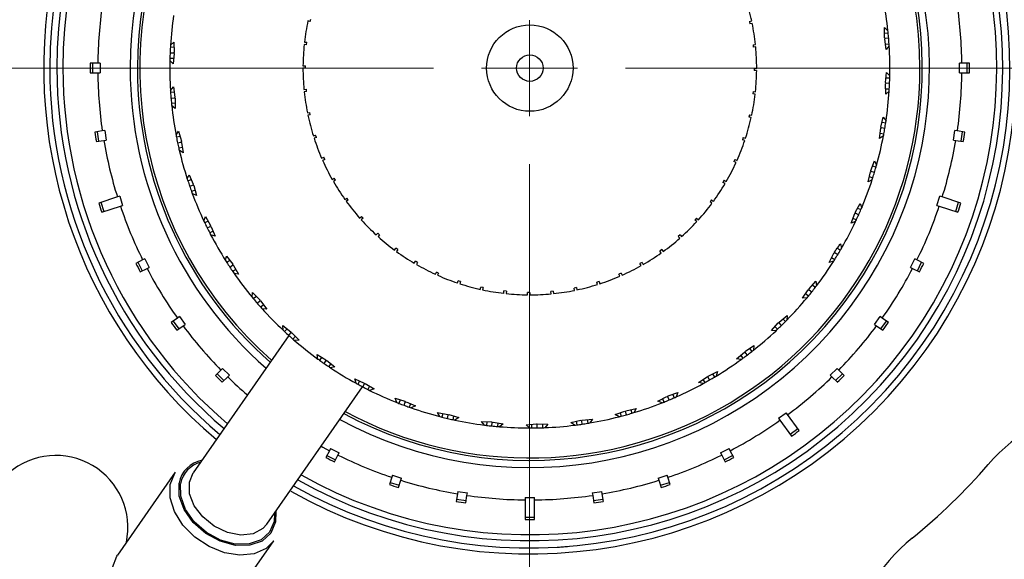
# Model space of a CAD drawing. Header units: inches. Extents: x 0.8 to 32, y -0.1 to 21.9.
# Tile 10 of 60: x 11.6 to 13.6, y 1.7 to 2.8. Entities that reach past the tile are written whole.
import ezdxf

# ---------------------------------------------------------------- set-up
doc = ezdxf.new("R2010")
doc.units = ezdxf.units.IN
doc.header["$MEASUREMENT"] = 0

# ---------------------------------------------------------------- blocks, each defined once
blk = doc.blocks.new('SW_CENTERMARKSYMBOL_1')
at = {"color": 0, "linetype": 'Continuous', "lineweight": 18}
for p, q in [((0, 0), (0, 0.1)), ((-0.2, 0), (-2.1248, 0)), ((0, 0), (-0.1, 0)), ((0, 0), (0, -0.1)), ((0, 0), (0.1, 0)), ((0.2, 0), (2.1248, 0)), ((0, -0.2), (0, -2.1248))]:
    blk.add_line(p, q, dxfattribs=at)

msp = doc.modelspace()

# ---------------------------------------------------------------- linework, layer by layer
at = {"color": 7, "linetype": 'Continuous', "lineweight": 25}
for p, q in [((12.1767, 2.7803), (12.1718, 2.7813)), ((12.1767, 2.7803), (12.1777, 2.7852)), ((13.0913, 2.7803), (13.0961, 2.7813)), ((13.0913, 2.7803), (13.0923, 2.7754)), ((13.0972, 2.7764), (13.0923, 2.7754)), ((13.3724, 2.7674), (13.3799, 2.7611)), ((13.3729, 2.7459), (13.3724, 2.7674)), ((13.3726, 2.7562), (13.3803, 2.7568)), ((11.8855, 2.7308), (11.8927, 2.7374)), ((11.8927, 2.7374), (11.8932, 2.7159)), ((12.169, 2.7319), (12.1641, 2.7325)), ((12.1646, 2.7374), (12.1696, 2.7369)), ((12.169, 2.7319), (12.1696, 2.7369)), ((13.0989, 2.7319), (13.1039, 2.7325)), ((13.0989, 2.7319), (13.0994, 2.727)), ((13.3742, 2.7447), (13.3729, 2.7459)), ((13.3731, 2.7433), (13.3742, 2.7447)), ((13.3762, 2.7221), (13.3731, 2.7433)), ((13.3814, 2.7453), (13.3742, 2.7447)), ((13.3746, 2.7331), (13.3823, 2.7338)), ((13.3825, 2.7295), (13.3762, 2.7221)), ((11.8847, 2.715), (11.8918, 2.7147)), ((11.8929, 2.7262), (11.8852, 2.7265)), ((11.893, 2.7133), (11.8908, 2.692)), ((11.8932, 2.7159), (11.8918, 2.7147)), ((11.8918, 2.7147), (11.893, 2.7133)), ((13.1044, 2.7275), (13.0994, 2.727)), ((11.734, 2.6931), (11.7182, 2.6931)), ((11.7231, 2.6931), (11.7231, 2.6731)), ((11.739, 2.6931), (11.734, 2.6931)), ((11.739, 2.6931), (11.739, 2.6731)), ((11.8908, 2.692), (11.8841, 2.6991)), ((11.892, 2.7031), (11.8843, 2.7034)), ((12.1615, 2.6881), (12.1665, 2.6881)), ((13.5339, 2.6931), (13.5289, 2.6931)), ((13.5289, 2.6731), (13.5289, 2.6931)), ((13.5498, 2.6931), (13.5339, 2.6931)), ((13.5449, 2.6731), (13.5449, 2.6931)), ((11.7182, 2.6731), (11.734, 2.6731)), ((11.734, 2.6731), (11.739, 2.6731)), ((12.1665, 2.6831), (12.1615, 2.6831)), ((13.1015, 2.6831), (13.1065, 2.6831)), ((13.1064, 2.6781), (13.1015, 2.6781)), ((13.3749, 2.6528), (13.3772, 2.6742)), ((13.3772, 2.6742), (13.3838, 2.667)), ((13.5289, 2.6731), (13.5339, 2.6731)), ((13.5339, 2.6731), (13.5498, 2.6731)), ((13.3748, 2.6502), (13.3761, 2.6514)), ((13.3752, 2.6287), (13.3748, 2.6502)), ((13.3761, 2.6514), (13.3749, 2.6528)), ((13.376, 2.663), (13.3837, 2.6627)), ((13.3833, 2.6511), (13.3761, 2.6514)), ((11.8854, 2.6367), (11.8918, 2.6441)), ((11.8934, 2.633), (11.8857, 2.6324)), ((11.8918, 2.6441), (11.8949, 2.6228)), ((12.1636, 2.6386), (12.1685, 2.6392)), ((12.169, 2.6342), (12.1641, 2.6337)), ((12.169, 2.6342), (12.1685, 2.6392)), ((13.0989, 2.6342), (13.0984, 2.6292)), ((13.1033, 2.6287), (13.0984, 2.6292)), ((13.0989, 2.6342), (13.1039, 2.6337)), ((13.375, 2.6399), (13.3827, 2.6396)), ((13.3825, 2.6353), (13.3752, 2.6287)), ((11.8866, 2.6208), (11.8937, 2.6214)), ((11.8953, 2.6099), (11.8876, 2.6093)), ((11.8955, 2.5987), (11.888, 2.605)), ((11.8949, 2.6228), (11.8937, 2.6214)), ((11.8937, 2.6214), (11.8951, 2.6202)), ((11.8951, 2.6202), (11.8955, 2.5987)), ((12.1708, 2.5897), (12.1757, 2.5908)), ((12.1767, 2.5859), (12.1718, 2.5848)), ((12.1767, 2.5859), (12.1757, 2.5908)), ((13.0913, 2.5859), (13.0902, 2.581)), ((13.0913, 2.5859), (13.0961, 2.5848)), ((13.0951, 2.5799), (13.0902, 2.581)), ((13.3653, 2.5602), (13.3702, 2.5811)), ((13.3676, 2.5702), (13.3752, 2.5689)), ((13.3702, 2.5811), (13.3759, 2.5732)), ((11.7435, 2.5522), (11.7279, 2.5497)), ((11.7327, 2.5504), (11.7358, 2.5307)), ((11.7485, 2.5529), (11.7435, 2.5522)), ((11.7485, 2.5529), (11.7516, 2.5332)), ((11.8971, 2.5432), (11.9025, 2.5514)), ((11.9025, 2.5514), (11.9083, 2.5307)), ((12.1831, 2.5418), (12.1878, 2.5434)), ((12.1894, 2.5386), (12.1878, 2.5434)), ((13.3626, 2.5362), (13.3648, 2.5576)), ((13.3637, 2.5474), (13.3714, 2.5461)), ((13.3648, 2.5576), (13.3663, 2.5587)), ((13.3663, 2.5587), (13.3653, 2.5602)), ((13.3734, 2.5575), (13.3663, 2.5587)), ((13.5163, 2.5332), (13.5195, 2.5529)), ((13.5244, 2.5522), (13.5195, 2.5529)), ((13.54, 2.5497), (13.5244, 2.5522)), ((13.5321, 2.5307), (13.5352, 2.5504)), ((11.731, 2.5299), (11.7467, 2.5324)), ((11.7467, 2.5324), (11.7516, 2.5332)), ((11.9055, 2.5406), (11.8979, 2.539)), ((11.9003, 2.5276), (11.9073, 2.5291)), ((11.9083, 2.5307), (11.9073, 2.5291)), ((11.9073, 2.5291), (11.9088, 2.5281)), ((11.9088, 2.5281), (11.9119, 2.5068)), ((12.1894, 2.5386), (12.1846, 2.5371)), ((13.0786, 2.5386), (13.077, 2.5338)), ((13.0818, 2.5323), (13.077, 2.5338)), ((13.0786, 2.5386), (13.0833, 2.5371)), ((13.3706, 2.5418), (13.3626, 2.5362)), ((13.5163, 2.5332), (13.5213, 2.5324)), ((13.5213, 2.5324), (13.5369, 2.5299)), ((11.9103, 2.5179), (11.9027, 2.5163)), ((11.9119, 2.5068), (11.9037, 2.5121)), ((12.2003, 2.4955), (12.2049, 2.4975)), ((12.2069, 2.4929), (12.2023, 2.4909)), ((12.2069, 2.4929), (12.2049, 2.4975)), ((13.0611, 2.4929), (13.059, 2.4883)), ((13.0636, 2.4863), (13.059, 2.4883)), ((13.0611, 2.4929), (13.0656, 2.4909)), ((13.3441, 2.4695), (13.3516, 2.4896)), ((13.3516, 2.4896), (13.3563, 2.4811)), ((13.3384, 2.4461), (13.3433, 2.467)), ((13.3433, 2.467), (13.345, 2.4679)), ((13.345, 2.4679), (13.3441, 2.4695)), ((13.3518, 2.4658), (13.345, 2.4679)), ((13.3477, 2.4791), (13.3551, 2.4769)), ((11.9205, 2.452), (11.9248, 2.4607)), ((11.9291, 2.4504), (11.9218, 2.4479)), ((11.9248, 2.4607), (11.9331, 2.4409)), ((11.9331, 2.4409), (11.9323, 2.4392)), ((12.2223, 2.4512), (12.2266, 2.4536)), ((12.2291, 2.4493), (12.2248, 2.4468)), ((12.2291, 2.4493), (12.2266, 2.4536)), ((13.0388, 2.4493), (13.0363, 2.445)), ((13.0406, 2.4425), (13.0363, 2.445)), ((13.0388, 2.4493), (13.0432, 2.4468)), ((13.3471, 2.4506), (13.3384, 2.4461)), ((13.341, 2.457), (13.3484, 2.4547)), ((11.9255, 2.4369), (11.9323, 2.4392)), ((11.9367, 2.4285), (11.9294, 2.426)), ((11.9397, 2.4177), (11.9309, 2.4219)), ((11.9323, 2.4392), (11.9339, 2.4384)), ((11.9339, 2.4384), (11.9397, 2.4177)), ((11.775, 2.4145), (11.7362, 2.4019)), ((11.7408, 2.4034), (11.747, 2.3843)), ((11.7798, 2.416), (11.775, 2.4145)), ((11.7798, 2.416), (11.7859, 2.397)), ((12.2488, 2.4094), (12.2528, 2.4123)), ((12.2558, 2.4083), (12.2517, 2.4053)), ((12.2558, 2.4083), (12.2528, 2.4123)), ((13.0122, 2.4083), (13.0093, 2.4042)), ((13.0133, 2.4013), (13.0093, 2.4042)), ((13.0122, 2.4083), (13.0162, 2.4053)), ((13.3117, 2.3822), (13.3217, 2.4012)), ((13.3217, 2.4012), (13.3252, 2.3921)), ((13.482, 2.397), (13.4882, 2.416)), ((13.493, 2.4145), (13.4882, 2.416)), ((13.5318, 2.4019), (13.493, 2.4145)), ((13.521, 2.3843), (13.5271, 2.4034)), ((11.7423, 2.3828), (11.7812, 2.3955)), ((11.7812, 2.3955), (11.7859, 2.397)), ((13.3032, 2.3597), (13.3107, 2.3798)), ((13.3107, 2.3798), (13.3124, 2.3805)), ((13.3124, 2.3805), (13.3117, 2.3822)), ((13.3189, 2.3775), (13.3124, 2.3805)), ((13.3165, 2.3913), (13.3236, 2.3881)), ((13.482, 2.397), (13.4868, 2.3955)), ((13.4868, 2.3955), (13.5256, 2.3828)), ((11.9551, 2.3644), (11.9582, 2.3736)), ((11.9638, 2.3639), (11.9569, 2.3604)), ((11.9582, 2.3736), (11.969, 2.355)), ((12.2795, 2.3706), (12.2832, 2.374)), ((12.2866, 2.3702), (12.2828, 2.3669)), ((12.2866, 2.3702), (12.2832, 2.374)), ((12.9814, 2.3702), (12.978, 2.3665)), ((12.9817, 2.3632), (12.978, 2.3665)), ((12.9814, 2.3702), (12.9851, 2.3669)), ((13.3123, 2.3631), (13.3032, 2.3597)), ((13.3071, 2.3702), (13.3141, 2.367)), ((11.962, 2.35), (11.9684, 2.3532)), ((11.9741, 2.3431), (11.9672, 2.3397)), ((11.969, 2.355), (11.9684, 2.3532)), ((11.9684, 2.3532), (11.9701, 2.3526)), ((11.9701, 2.3526), (11.9784, 2.3328)), ((12.3141, 2.3353), (12.3174, 2.339)), ((12.3212, 2.3356), (12.3174, 2.339)), ((11.9784, 2.3328), (11.9692, 2.3359)), ((12.3212, 2.3356), (12.3178, 2.3319)), ((12.9468, 2.3356), (12.9431, 2.3323)), ((12.9464, 2.3286), (12.9431, 2.3323)), ((12.9468, 2.3356), (12.9501, 2.3319)), ((12.3522, 2.3038), (12.3551, 2.3078)), ((12.3592, 2.3048), (12.3551, 2.3078)), ((12.3592, 2.3048), (12.3562, 2.3008)), ((12.9088, 2.3048), (12.9047, 2.3019)), ((12.9076, 2.2979), (12.9047, 2.3019)), ((12.9088, 2.3048), (12.9117, 2.3008)), ((13.2574, 2.2783), (13.2673, 2.2974)), ((13.2673, 2.2974), (13.2691, 2.2978)), ((13.2691, 2.2978), (13.2687, 2.2996)), ((13.2752, 2.2941), (13.2691, 2.2978)), ((13.2746, 2.308), (13.2812, 2.304)), ((13.281, 2.3172), (13.2833, 2.3078)), ((11.8276, 2.2834), (11.8135, 2.2762)), ((11.8178, 2.2784), (11.8269, 2.2606)), ((11.832, 2.2857), (11.8276, 2.2834)), ((11.832, 2.2857), (11.8411, 2.2679)), ((12.0004, 2.2818), (12.0023, 2.2913)), ((12.0023, 2.2913), (12.0153, 2.2742)), ((12.0091, 2.2824), (12.0027, 2.2781)), ((12.3934, 2.2764), (12.3959, 2.2807)), ((12.4002, 2.2782), (12.3959, 2.2807)), ((12.4002, 2.2782), (12.3977, 2.2739)), ((12.8677, 2.2782), (12.8634, 2.2757)), ((12.8677, 2.2782), (12.8702, 2.2739)), ((13.2668, 2.2806), (13.2574, 2.2783)), ((13.2626, 2.2883), (13.2692, 2.2843)), ((13.4268, 2.2679), (13.4359, 2.2857)), ((13.4404, 2.2834), (13.4359, 2.2857)), ((13.4545, 2.2762), (13.4404, 2.2834)), ((13.4411, 2.2606), (13.4501, 2.2784)), ((11.8225, 2.2584), (11.8367, 2.2656)), ((11.8367, 2.2656), (11.8411, 2.2679)), ((12.009, 2.2684), (12.015, 2.2724)), ((12.0153, 2.2742), (12.015, 2.2724)), ((12.015, 2.2724), (12.0168, 2.272)), ((12.0219, 2.2631), (12.0155, 2.2589)), ((12.0168, 2.272), (12.0275, 2.2534)), ((12.4372, 2.2535), (12.4393, 2.258)), ((12.4438, 2.256), (12.4393, 2.258)), ((12.4438, 2.256), (12.4418, 2.2514)), ((12.8241, 2.256), (12.8196, 2.2539)), ((12.8241, 2.256), (12.8262, 2.2514)), ((12.8659, 2.2714), (12.8634, 2.2757)), ((13.4268, 2.2679), (13.4313, 2.2656)), ((13.4313, 2.2656), (13.4454, 2.2584)), ((12.0275, 2.2534), (12.0179, 2.2553)), ((12.4832, 2.2353), (12.4848, 2.24)), ((12.4895, 2.2384), (12.4848, 2.24)), ((12.4895, 2.2384), (12.488, 2.2337)), ((12.7784, 2.2384), (12.7737, 2.2369)), ((12.7752, 2.2322), (12.7737, 2.2369)), ((12.7784, 2.2384), (12.78, 2.2337)), ((12.8216, 2.2494), (12.8196, 2.2539)), ((13.2156, 2.2231), (13.23, 2.239)), ((13.23, 2.239), (13.2312, 2.2293)), ((12.0556, 2.2055), (12.0564, 2.2153)), ((12.0564, 2.2153), (12.0714, 2.1999)), ((12.5309, 2.222), (12.5319, 2.2268)), ((12.5368, 2.2258), (12.5319, 2.2268)), ((12.5368, 2.2258), (12.5357, 2.2209)), ((12.5796, 2.2137), (12.5801, 2.2186)), ((12.5851, 2.2181), (12.5801, 2.2186)), ((12.5851, 2.2181), (12.5846, 2.2131)), ((12.629, 2.2106), (12.629, 2.2156)), ((12.634, 2.2156), (12.634, 2.2106)), ((12.6828, 2.2181), (12.6779, 2.2176)), ((12.6784, 2.2127), (12.6779, 2.2176)), ((12.6828, 2.2181), (12.6834, 2.2131)), ((12.7312, 2.2258), (12.7263, 2.2247)), ((12.7273, 2.2199), (12.7263, 2.2247)), ((12.7312, 2.2258), (12.7322, 2.2209)), ((13.2017, 2.2034), (13.214, 2.221)), ((13.214, 2.221), (13.2158, 2.2213)), ((13.2158, 2.2213), (13.2156, 2.2231)), ((13.2158, 2.2213), (13.2214, 2.2168)), ((13.2285, 2.2259), (13.2225, 2.2307)), ((12.0643, 2.2072), (12.0584, 2.2022)), ((12.0659, 2.1934), (12.0713, 2.1981)), ((12.0714, 2.1999), (12.0713, 2.1981)), ((12.0713, 2.1981), (12.0731, 2.1979)), ((12.0731, 2.1979), (12.0861, 2.1808)), ((13.2114, 2.2045), (13.2017, 2.2034)), ((13.2142, 2.2078), (13.2081, 2.2126)), ((12.0794, 2.1897), (12.0735, 2.1847)), ((12.0861, 2.1808), (12.0764, 2.1815)), ((11.9, 2.1622), (11.8872, 2.1529)), ((11.8912, 2.1557), (11.9029, 2.1396)), ((11.9041, 2.1651), (11.9, 2.1622)), ((11.9041, 2.1651), (11.9158, 2.1489)), ((13.1533, 2.152), (13.1534, 2.1538)), ((13.1534, 2.1538), (13.1697, 2.1678)), ((13.1612, 2.1605), (13.1666, 2.155)), ((13.1697, 2.1678), (13.1696, 2.1581)), ((13.3521, 2.1489), (13.3639, 2.1651)), ((13.3679, 2.1622), (13.3639, 2.1651)), ((13.365, 2.1396), (13.3768, 2.1557)), ((13.3807, 2.1529), (13.3679, 2.1622)), ((11.899, 2.1367), (11.9118, 2.146)), ((11.9118, 2.146), (11.9158, 2.1489)), ((12.1196, 2.1466), (12.1364, 2.1332)), ((12.1201, 2.1368), (12.1196, 2.1466)), ((12.1284, 2.1396), (12.1232, 2.1339)), ((12.1364, 2.1332), (12.1365, 2.1314)), ((13.1371, 2.136), (13.1515, 2.152)), ((13.1469, 2.1359), (13.1371, 2.136)), ((13.1446, 2.1443), (13.15, 2.1388)), ((13.1515, 2.152), (13.1533, 2.152)), ((13.1584, 2.1468), (13.1533, 2.152)), ((13.3521, 2.1489), (13.3562, 2.146)), ((13.3562, 2.146), (13.369, 2.1367)), ((12.1321, 2.1257), (11.9328, 1.8393)), ((12.1317, 2.126), (12.1365, 2.1314)), ((12.1365, 2.1314), (12.1384, 2.1315)), ((12.1384, 2.1315), (12.1534, 2.1161)), ((12.1456, 2.1241), (12.1404, 2.1184)), ((12.1534, 2.1161), (12.1437, 2.1155)), ((13.0827, 2.0911), (13.0829, 2.0929)), ((13.0829, 2.0929), (13.1009, 2.1048)), ((13.0915, 2.0986), (13.0962, 2.0924)), ((13.1009, 2.1048), (13.0996, 2.0951)), ((12.1909, 2.0863), (12.2093, 2.0752)), ((12.1926, 2.0767), (12.1909, 2.0863)), ((12.2005, 2.0805), (12.1961, 2.0742)), ((12.2055, 2.0675), (12.2096, 2.0734)), ((12.2093, 2.0752), (12.2096, 2.0734)), ((12.2096, 2.0734), (12.2114, 2.0737)), ((12.2114, 2.0737), (12.2282, 2.0603)), ((13.0646, 2.0773), (13.0809, 2.0913)), ((13.0743, 2.0759), (13.0646, 2.0773)), ((13.0731, 2.0846), (13.0777, 2.0784)), ((13.0809, 2.0913), (13.0827, 2.0911)), ((13.087, 2.0854), (13.0827, 2.0911)), ((11.9905, 2.0538), (11.9793, 2.0426)), ((11.9941, 2.0573), (11.9905, 2.0538)), ((11.9941, 2.0573), (12.0082, 2.0432)), ((12.2195, 2.0673), (12.2151, 2.061)), ((12.2282, 2.0603), (12.2187, 2.0586)), ((13.0054, 2.0413), (13.0247, 2.0508)), ((13.0247, 2.0508), (13.0222, 2.0414)), ((13.2597, 2.0432), (13.2739, 2.0573)), ((13.2774, 2.0538), (13.2739, 2.0573)), ((13.2886, 2.0426), (13.2774, 2.0538)), ((11.9828, 2.046), (11.9969, 2.0319)), ((11.9935, 2.0284), (12.0047, 2.0396)), ((12.0047, 2.0396), (12.0082, 2.0432)), ((12.2692, 2.0355), (12.2888, 2.0267)), ((12.2721, 2.0262), (12.2692, 2.0355)), ((12.2794, 2.0309), (12.2758, 2.0241)), ((12.9853, 2.0281), (13.0032, 2.04)), ((12.9946, 2.0343), (12.9985, 2.0276)), ((13.0032, 2.04), (13.005, 2.0395)), ((13.005, 2.0395), (13.0054, 2.0413)), ((13.0085, 2.0333), (13.005, 2.0395)), ((13.0147, 2.0458), (13.0185, 2.0391)), ((13.2597, 2.0432), (13.2633, 2.0396)), ((13.2633, 2.0396), (13.2745, 2.0284)), ((13.271, 2.0319), (13.2852, 2.046)), ((12.0862, 1.7325), (12.2856, 2.0189)), ((12.286, 2.0186), (12.2894, 2.025)), ((12.2888, 2.0267), (12.2894, 2.025)), ((12.2894, 2.025), (12.2911, 2.0255)), ((12.2911, 2.0255), (12.3095, 2.0144)), ((12.2999, 2.0202), (12.2963, 2.0134)), ((12.3095, 2.0144), (12.3002, 2.0114)), ((12.9947, 2.0255), (12.9853, 2.0281)), ((12.3532, 1.9949), (12.3738, 1.9887)), ((12.3572, 1.986), (12.3532, 1.9949)), ((12.364, 1.9916), (12.3613, 1.9844)), ((12.9004, 1.9892), (12.9197, 1.9988)), ((12.9104, 1.9942), (12.9134, 1.9871)), ((12.9197, 1.9988), (12.9214, 1.9981)), ((12.9214, 1.9981), (12.9221, 1.9998)), ((12.9241, 1.9915), (12.9214, 1.9981)), ((12.9221, 1.9998), (12.9424, 2.0068)), ((12.9318, 2.0031), (12.9348, 1.996)), ((12.9424, 2.0068), (12.9387, 1.9978)), ((12.3721, 1.9803), (12.3746, 1.987)), ((12.3738, 1.9887), (12.3746, 1.987)), ((12.3746, 1.987), (12.3762, 1.9877)), ((12.3762, 1.9877), (12.3959, 1.979)), ((12.3856, 1.9836), (12.3829, 1.9763)), ((12.3959, 1.979), (12.387, 1.9749)), ((12.8332, 1.9675), (12.8342, 1.969)), ((12.8342, 1.969), (12.8552, 1.9735)), ((12.8442, 1.9712), (12.8463, 1.9637)), ((12.8552, 1.9735), (12.8504, 1.965)), ((12.9094, 1.9855), (12.9004, 1.9892)), ((12.4417, 1.9651), (12.4629, 1.9615)), ((12.4468, 1.9568), (12.4417, 1.9651)), ((12.4527, 1.9632), (12.451, 1.9557)), ((12.4622, 1.953), (12.4639, 1.96)), ((12.4629, 1.9615), (12.4639, 1.96)), ((12.4639, 1.96), (12.4654, 1.9609)), ((12.4654, 1.9609), (12.486, 1.9547)), ((12.4753, 1.9579), (12.4735, 1.9504)), ((12.486, 1.9547), (12.4777, 1.9495)), ((12.7195, 1.9448), (12.7405, 1.9492)), ((12.7405, 1.9492), (12.742, 1.9481)), ((12.742, 1.9481), (12.7431, 1.9496)), ((12.7431, 1.9496), (12.7645, 1.9514)), ((12.7533, 1.9504), (12.7545, 1.9428)), ((12.7645, 1.9514), (12.7587, 1.9435)), ((12.8114, 1.9613), (12.8316, 1.9683)), ((12.8198, 1.9565), (12.8114, 1.9613)), ((12.8219, 1.965), (12.824, 1.9575)), ((12.8316, 1.9683), (12.8332, 1.9675)), ((12.8352, 1.9606), (12.8332, 1.9675)), ((13.1519, 1.9532), (13.1681, 1.9649)), ((13.1519, 1.9532), (13.1549, 1.9491)), ((13.1549, 1.9491), (13.1789, 1.9161)), ((13.171, 1.9609), (13.1681, 1.9649)), ((13.195, 1.9278), (13.171, 1.9609)), ((12.5332, 1.9467), (12.5547, 1.9458)), ((12.5393, 1.9391), (12.5332, 1.9467)), ((12.5444, 1.9462), (12.5436, 1.9385)), ((12.5547, 1.9458), (12.5558, 1.9444)), ((12.5551, 1.9372), (12.5558, 1.9444)), ((12.5558, 1.9444), (12.5573, 1.9455)), ((12.5573, 1.9455), (12.5784, 1.9419)), ((12.5674, 1.9438), (12.5666, 1.9361)), ((12.5784, 1.9419), (12.5709, 1.9357)), ((12.6263, 1.9399), (12.6477, 1.9416)), ((12.6333, 1.9331), (12.6263, 1.9399)), ((12.6374, 1.9408), (12.6376, 1.9331)), ((12.6477, 1.9416), (12.649, 1.9404)), ((12.649, 1.9404), (12.6503, 1.9417)), ((12.6492, 1.9332), (12.649, 1.9404)), ((12.6503, 1.9417), (12.6718, 1.9408)), ((12.6606, 1.9413), (12.6607, 1.9335)), ((12.6718, 1.9408), (12.6651, 1.9337)), ((12.7273, 1.9389), (12.7195, 1.9448)), ((12.7304, 1.9471), (12.7316, 1.9394)), ((12.743, 1.941), (12.742, 1.9481)), ((13.176, 1.92), (13.1922, 1.9318)), ((12.2188, 1.8902), (12.2165, 1.8857)), ((12.2188, 1.8902), (12.2366, 1.8811)), ((13.0314, 1.8811), (13.0492, 1.8902)), ((13.0515, 1.8857), (13.0492, 1.8902)), ((12.2165, 1.8857), (12.2093, 1.8716)), ((12.2115, 1.876), (12.2293, 1.8669)), ((12.2271, 1.8626), (12.2343, 1.8767)), ((12.2343, 1.8767), (12.2366, 1.8811)), ((13.0314, 1.8811), (13.0336, 1.8767)), ((13.0336, 1.8767), (13.0408, 1.8626)), ((13.0386, 1.8669), (13.0564, 1.876)), ((13.0586, 1.8716), (13.0515, 1.8857)), ((11.8956, 1.841), (11.775, 1.6678)), ((11.9249, 1.82), (11.9328, 1.8393)), ((12.3464, 1.8303), (12.3415, 1.8152)), ((12.3479, 1.835), (12.3464, 1.8303)), ((12.3479, 1.835), (12.3669, 1.8288)), ((12.3654, 1.8241), (12.3669, 1.8288)), ((12.901, 1.8288), (12.92, 1.835)), ((12.901, 1.8288), (12.9026, 1.8241)), ((12.9216, 1.8303), (12.92, 1.835)), ((12.9265, 1.8152), (12.9216, 1.8303)), ((12.343, 1.8198), (12.362, 1.8136)), ((12.3605, 1.809), (12.3654, 1.8241)), ((12.9026, 1.8241), (12.9075, 1.809)), ((12.9059, 1.8136), (12.925, 1.8198)), ((12.4833, 1.7958), (12.4808, 1.7801)), ((12.4816, 1.7849), (12.5014, 1.7818)), ((12.4841, 1.8007), (12.4833, 1.7958)), ((12.4841, 1.8007), (12.5039, 1.7976)), ((12.5006, 1.777), (12.5031, 1.7926)), ((12.5031, 1.7926), (12.5039, 1.7976)), ((12.624, 1.7881), (12.644, 1.7881)), ((12.624, 1.7881), (12.624, 1.7831)), ((12.644, 1.7831), (12.644, 1.7881)), ((12.7641, 1.7976), (12.7838, 1.8007)), ((12.7641, 1.7976), (12.7649, 1.7926)), ((12.7649, 1.7926), (12.7674, 1.777)), ((12.7666, 1.7818), (12.7863, 1.7849)), ((12.7846, 1.7958), (12.7838, 1.8007)), ((12.7871, 1.7801), (12.7846, 1.7958)), ((12.624, 1.7831), (12.624, 1.7423)), ((12.644, 1.7423), (12.644, 1.7831)), ((12.624, 1.7472), (12.644, 1.7472)), ((11.9802, 1.525), (12.1008, 1.6982))]:
    msp.add_line(p, q, dxfattribs=at)
at = {"color": 7, "linetype": 'Continuous', "lineweight": 25, "flags": 128}
for points in [[(12.1994, 1.895), (12.2031, 1.8929), (12.2165, 1.8857)], [(11.885, 1.8153), (11.8943, 1.839), (11.8956, 1.841)], [(12.1008, 1.6982), (12.0845, 1.682), (12.0598, 1.671), (12.0302, 1.6679), (11.998, 1.6731), (11.9658, 1.6861), (11.9362, 1.7058), (11.9116, 1.7307), (11.8941, 1.7588), (11.885, 1.7878), (11.885, 1.8153)], [(12.1048, 1.7591), (12.1043, 1.7372), (12.0949, 1.7142), (12.0765, 1.6975), (12.0511, 1.6886), (12.021, 1.6884), (11.9892, 1.6969), (11.9589, 1.7134), (11.9329, 1.7362), (11.9139, 1.763), (11.9038, 1.7913), (11.9034, 1.8183), (11.9034, 1.8183)], [(12.102, 1.7551), (12.1012, 1.7385), (12.092, 1.7162), (12.0742, 1.7), (12.0496, 1.6914), (12.0204, 1.6912), (11.9897, 1.6995), (11.9603, 1.7155), (11.9352, 1.7375), (11.9168, 1.7635), (11.9069, 1.7909), (11.9065, 1.817), (11.9065, 1.817)], [(12.0862, 1.7325), (12.0781, 1.7235), (12.0577, 1.7127), (12.0322, 1.7098), (12.0042, 1.7152), (11.9768, 1.7283), (11.9529, 1.7476), (11.9351, 1.771), (11.9254, 1.7961), (11.9249, 1.82)], [(11.7645, 1.642), (11.7737, 1.6658), (11.775, 1.6678)]]:
    msp.add_lwpolyline(points, dxfattribs=at)
at = {"color": 7, "linetype": 'Continuous', "lineweight": 25}
for radius in [0.09, 0.0276]:
    msp.add_circle((12.634, 2.6831), radius, dxfattribs=at)
for centre, radius, start, end in [((12.6336, 2.6831), 1.8155, 124.0499, 198.6704), ((12.6336, 2.6831), 1.7907, 124.2311, 198.4542), ((12.6336, 2.6831), 1.7905, 124.2325, 198.4536), ((12.6336, 2.6831), 1.7457, 124.8141, 198.2847), ((12.634, 2.6831), 1.0125, 240.5666, 104.1211), ((12.634, 2.6831), 1, 240.5259, 180), ((12.634, 2.6831), 1.0125, 104.1211, 229.8623), ((12.634, 2.6831), 0.985, 240.6078, 180), ((12.634, 2.6831), 0.9725, 240.6781, 180), ((12.634, 2.6831), 0.8325, 241.6095, 180), ((12.634, 2.6831), 0.8175, 241.7284, 180), ((12.634, 2.6831), 0.8125, 0, 228.5528), ((12.634, 2.6831), 0.9, 171.6366, 179.3634), ((12.634, 2.6831), 0.4725, 12, 17.3937), ((12.634, 2.6831), 0.75, 5.9747, 10.7471), ((12.634, 2.6831), 0.9, 0.6366, 8.3634), ((12.634, 2.6831), 0.75, 171.5747, 176.3471), ((12.634, 2.6831), 0.4725, 168, 173.3937), ((12.634, 2.6831), 0.4725, 6, 11.3937), ((12.634, 2.6831), 0.75, 5.6448, 5.9747), ((12.634, 2.6831), 0.75, 4.7609, 5.6448), ((12.634, 2.6831), 0.75, 176.3471, 176.677), ((12.634, 2.6831), 0.4725, 174, 179.3937), ((12.634, 2.6831), 0.75, 3.877, 4.7609), ((12.634, 2.6831), 0.75, 3.5471, 3.877), ((12.634, 2.6831), 0.75, 358.7747, 3.5471), ((12.634, 2.6831), 0.75, 177.5609, 178.4448), ((12.634, 2.6831), 0.75, 176.677, 177.5609), ((12.634, 2.6831), 0.4725, 0, 5.3937), ((12.634, 2.6831), 0.75, 178.7747, 183.5471), ((12.634, 2.6831), 0.75, 178.4448, 178.7747), ((12.634, 2.6831), 1, 180, 229.7959), ((12.634, 2.6831), 0.985, 180, 229.714), ((12.634, 2.6831), 0.9725, 180, 229.6437), ((12.634, 2.6831), 0.9, 180.6366, 188.3634), ((12.634, 2.6831), 0.8325, 180, 228.7123), ((12.634, 2.6831), 0.8175, 180, 228.5934), ((12.634, 2.6831), 0.4725, 180, 185.3937), ((12.634, 2.6831), 0.8125, 241.769, 0), ((12.634, 2.6831), 0.4725, 354, 359.3937), ((12.634, 2.6831), 0.75, 358.4448, 358.7747), ((12.634, 2.6831), 0.9, 351.6366, 359.3634), ((12.634, 2.6831), 0.75, 356.677, 357.5609), ((12.634, 2.6831), 0.75, 357.5609, 358.4448), ((12.634, 2.6831), 0.75, 183.5471, 183.877), ((12.634, 2.6831), 0.75, 183.877, 184.7609), ((12.634, 2.6831), 0.4725, 186, 191.3937), ((12.634, 2.6831), 0.4725, 348, 353.3937), ((12.634, 2.6831), 0.75, 351.5747, 356.3471), ((12.634, 2.6831), 0.75, 356.3471, 356.677), ((12.634, 2.6831), 0.75, 184.7609, 185.6448), ((12.634, 2.6831), 0.75, 185.6448, 185.9747), ((12.634, 2.6831), 0.75, 185.9747, 190.7471), ((12.634, 2.6831), 0.4725, 192, 197.3937), ((12.634, 2.6831), 0.4725, 342, 347.3937), ((12.634, 2.6831), 0.75, 350.3609, 351.2448), ((12.634, 2.6831), 0.75, 351.2448, 351.5747), ((12.634, 2.6831), 0.75, 190.7471, 191.077), ((12.634, 2.6831), 0.75, 349.1471, 349.477), ((12.634, 2.6831), 0.75, 349.477, 350.3609), ((12.634, 2.6831), 0.9, 189.6366, 197.3634), ((12.634, 2.6831), 0.75, 191.077, 191.9609), ((12.634, 2.6831), 0.75, 191.9609, 192.8448), ((12.634, 2.6831), 0.4725, 198, 203.3937), ((12.634, 2.6831), 0.4725, 336, 341.3937), ((12.634, 2.6831), 0.75, 344.3747, 349.1471), ((12.634, 2.6831), 0.9, 342.6366, 350.3634), ((12.634, 2.6831), 0.75, 192.8448, 193.1747), ((12.634, 2.6831), 0.75, 193.1747, 197.9471), ((12.634, 2.6831), 0.4725, 204, 209.3937), ((12.634, 2.6831), 0.4725, 330, 335.3937), ((12.634, 2.6831), 0.75, 342.277, 343.1609), ((12.634, 2.6831), 0.75, 343.1609, 344.0448), ((12.634, 2.6831), 0.75, 344.0448, 344.3747), ((12.634, 2.6831), 0.75, 197.9471, 198.277), ((12.634, 2.6831), 0.75, 198.277, 199.1609), ((12.634, 2.6831), 0.4725, 210, 215.3937), ((12.634, 2.6831), 0.4725, 324, 329.3937), ((12.634, 2.6831), 0.75, 337.1747, 341.9471), ((12.634, 2.6831), 0.75, 341.9471, 342.277), ((12.634, 2.6831), 0.75, 199.1609, 200.0448), ((12.634, 2.6831), 0.75, 200.0448, 200.3747), ((12.634, 2.6831), 0.75, 200.3747, 205.1471), ((12.634, 2.6831), 0.4725, 216, 221.3937), ((12.634, 2.6831), 0.4725, 318, 323.3937), ((12.634, 2.6831), 0.9, 198.6366, 206.3634), ((12.634, 2.6831), 0.75, 335.9609, 336.8448), ((12.634, 2.6831), 0.75, 336.8448, 337.1747), ((12.634, 2.6831), 0.9, 333.6366, 341.3634), ((12.634, 2.6831), 0.75, 205.1471, 205.477), ((12.634, 2.6831), 0.75, 205.477, 206.3609), ((12.634, 2.6831), 0.4725, 222, 227.3937), ((12.634, 2.6831), 0.4725, 312, 317.3937), ((12.634, 2.6831), 0.75, 329.9747, 334.7471), ((12.634, 2.6831), 0.75, 334.7471, 335.077), ((12.634, 2.6831), 0.75, 335.077, 335.9609), ((12.634, 2.6831), 0.75, 206.3609, 207.2448), ((12.634, 2.6831), 0.75, 207.2448, 207.5747), ((12.634, 2.6831), 0.75, 207.5747, 212.3471), ((12.634, 2.6831), 0.4725, 228, 233.3937), ((12.634, 2.6831), 0.4725, 306, 311.3937), ((12.634, 2.6831), 0.4725, 234, 239.3937), ((12.634, 2.6831), 0.4725, 300, 305.3937), ((12.634, 2.6831), 0.75, 328.7609, 329.6448), ((12.634, 2.6831), 0.75, 329.6448, 329.9747), ((12.634, 2.6831), 0.75, 212.3471, 212.677), ((12.634, 2.6831), 0.75, 212.677, 213.5609), ((12.634, 2.6831), 0.75, 322.7747, 327.5471), ((12.634, 2.6831), 0.75, 327.5471, 327.877), ((12.634, 2.6831), 0.75, 327.877, 328.7609), ((12.634, 2.6831), 0.9, 207.6366, 215.3634), ((12.634, 2.6831), 0.75, 213.5609, 214.4448), ((12.634, 2.6831), 0.75, 214.4448, 214.7747), ((12.634, 2.6831), 0.4725, 240, 245.3937), ((12.634, 2.6831), 0.4725, 294, 299.3937), ((12.634, 2.6831), 0.9, 324.6366, 332.3634), ((12.634, 2.6831), 0.75, 214.7747, 219.5471), ((12.634, 2.6831), 0.4725, 246, 251.3937), ((12.634, 2.6831), 0.4725, 288, 293.3937), ((12.634, 2.6831), 0.4725, 252, 257.3937), ((12.634, 2.6831), 0.4725, 258, 263.3937), ((12.634, 2.6831), 0.4725, 276, 281.3937), ((12.634, 2.6831), 0.4725, 282, 287.3937), ((12.634, 2.6831), 0.75, 320.677, 321.5609), ((12.634, 2.6831), 0.75, 321.5609, 322.4448), ((12.634, 2.6831), 0.75, 322.4448, 322.7747), ((12.634, 2.6831), 0.75, 219.5471, 219.877), ((12.634, 2.6831), 0.75, 219.877, 220.7609), ((12.634, 2.6831), 0.4725, 264, 269.3937), ((12.634, 2.6831), 0.4725, 270, 275.3937), ((12.634, 2.6831), 0.75, 315.5747, 320.3471), ((12.634, 2.6831), 0.75, 320.3471, 320.677), ((12.634, 2.6831), 0.75, 220.7609, 221.6448), ((12.634, 2.6831), 0.75, 221.6448, 221.9747), ((12.634, 2.6831), 0.75, 221.9747, 226.7471), ((12.634, 2.6831), 0.75, 314.3609, 315.2448), ((12.634, 2.6831), 0.75, 315.2448, 315.5747), ((12.634, 2.6831), 0.9, 216.6366, 224.3634), ((12.634, 2.6831), 0.75, 226.7471, 227.077), ((12.634, 2.6831), 0.75, 227.077, 227.9609), ((12.634, 2.6831), 0.75, 308.3747, 313.1471), ((12.634, 2.6831), 0.75, 313.1471, 313.477), ((12.634, 2.6831), 0.75, 313.477, 314.3609), ((12.634, 2.6831), 0.9, 315.6366, 323.3634), ((12.634, 2.6831), 0.75, 227.9609, 228.8448), ((12.634, 2.6831), 0.75, 228.8448, 229.1747), ((12.634, 2.6831), 0.75, 229.1747, 233.9471), ((12.634, 2.6831), 0.75, 307.1609, 308.0448), ((12.634, 2.6831), 0.75, 308.0448, 308.3747), ((12.634, 2.6831), 0.75, 233.9471, 234.277), ((12.634, 2.6831), 0.75, 234.277, 235.1609), ((12.634, 2.6831), 0.75, 301.1747, 305.9471), ((12.634, 2.6831), 0.75, 305.9471, 306.277), ((12.634, 2.6831), 0.75, 306.277, 307.1609), ((12.634, 2.6831), 0.75, 235.1609, 236.0448), ((12.634, 2.6831), 0.75, 236.0448, 236.3747), ((12.634, 2.6831), 0.75, 236.3747, 241.1471), ((12.634, 2.6831), 0.9, 225.6366, 229.1977), ((12.634, 2.6831), 0.75, 299.077, 299.9609), ((12.634, 2.6831), 0.75, 299.9609, 300.8448), ((12.634, 2.6831), 0.75, 300.8448, 301.1747), ((12.634, 2.6831), 0.9, 306.6366, 314.3634), ((12.634, 2.6831), 0.75, 241.1471, 241.477), ((12.634, 2.6831), 0.75, 241.477, 242.3609), ((12.634, 2.6831), 0.75, 242.3609, 243.2448), ((12.634, 2.6831), 0.75, 243.2448, 243.5747), ((12.634, 2.6831), 0.75, 243.5747, 248.3471), ((12.634, 2.6831), 0.75, 293.9747, 298.7471), ((12.634, 2.6831), 0.75, 298.7471, 299.077), ((12.634, 2.6831), 0.75, 291.877, 292.7609), ((12.634, 2.6831), 0.75, 292.7609, 293.6448), ((12.634, 2.6831), 0.75, 293.6448, 293.9747), ((12.634, 2.6831), 0.75, 248.3471, 248.677), ((12.634, 2.6831), 0.75, 248.677, 249.5609), ((12.634, 2.6831), 0.75, 249.5609, 250.4448), ((12.634, 2.6831), 0.75, 250.4448, 250.7747), ((12.634, 2.6831), 0.75, 250.7747, 255.5471), ((12.634, 2.6831), 0.75, 286.7747, 291.5471), ((12.634, 2.6831), 0.75, 291.5471, 291.877), ((13.8721, 1.6114), 0.375, 98.4442, 139.1211), ((12.634, 2.6831), 0.75, 255.5471, 255.877), ((12.634, 2.6831), 0.75, 255.877, 256.7609), ((12.634, 2.6831), 0.75, 256.7609, 257.6448), ((12.634, 2.6831), 0.75, 257.6448, 257.9747), ((12.634, 2.6831), 0.75, 257.9747, 262.7471), ((12.634, 2.6831), 0.75, 279.5747, 284.3471), ((12.634, 2.6831), 0.75, 284.3471, 284.677), ((12.634, 2.6831), 0.75, 284.677, 285.5609), ((12.634, 2.6831), 0.75, 285.5609, 286.4448), ((12.634, 2.6831), 0.75, 286.4448, 286.7747), ((12.634, 2.6831), 0.9, 297.6366, 305.3634), ((12.634, 2.6831), 0.75, 262.7471, 263.077), ((12.634, 2.6831), 0.75, 263.077, 263.9609), ((12.634, 2.6831), 0.75, 263.9609, 264.8448), ((12.634, 2.6831), 0.75, 264.8448, 265.1747), ((12.634, 2.6831), 0.75, 265.1747, 269.9471), ((12.634, 2.6831), 0.75, 269.9471, 270.277), ((12.634, 2.6831), 0.75, 270.277, 271.1609), ((12.634, 2.6831), 0.75, 271.1609, 272.0448), ((12.634, 2.6831), 0.75, 272.0448, 272.3747), ((12.634, 2.6831), 0.75, 272.3747, 277.1471), ((12.634, 2.6831), 0.75, 277.1471, 277.477), ((12.634, 2.6831), 0.75, 277.477, 278.3609), ((12.634, 2.6831), 0.75, 278.3609, 279.2448), ((12.634, 2.6831), 0.75, 279.2448, 279.5747), ((12.634, 2.6831), 1.625, 295.9278, 332.3145), ((11.6469, 1.7258), 0.15, 347.9409, 130.9943), ((12.634, 2.6831), 0.9, 243.6366, 251.3634), ((12.634, 2.6831), 0.9, 288.6366, 296.3634), ((11.9621, 1.807), 0.0598, 100.4677, 169.1749), ((11.9629, 1.8064), 0.0573, 104.5099, 169.3805), ((12.634, 2.6831), 1.2625, 309.1211, 319.1211), ((12.634, 2.6831), 1.625, 212.3145, 235.9278), ((12.634, 2.6831), 0.9, 252.6366, 260.3634), ((12.634, 2.6831), 0.9, 279.6366, 287.3634), ((12.634, 2.6831), 0.9, 261.6366, 269.3634), ((12.634, 2.6831), 0.9, 270.6366, 278.3634), ((13.6672, 1.4127), 0.375, 129.1211, 169.798), ((12.634, 2.6831), 1, 273.2651, 273.8363), ((12.634, 2.6831), 1, 273.8363, 274.5), ((12.634, 2.6831), 1.6169, 218.7982, 229.444)]:
    msp.add_arc(centre, radius, start, end, dxfattribs=at)
for centre, major_axis, start_param, end_param in [((12.6598, 2.6831), (0.9416, 0), 3.130969, 3.152217), ((12.6082, 2.6831), (0.9416, 0), 6.272561, 6.293809), ((12.6595, 2.6871), (0.93, 0.1473), 3.130969, 3.152217), ((12.6085, 2.6871), (0.93, -0.1473), 6.272561, 6.293809), ((12.6592, 2.6913), (0.92, 0.2989), 3.131251, 3.151934), ((12.6088, 2.6913), (0.92, -0.2989), 6.272843, 6.293527), ((12.657, 2.6948), (0.839, 0.4275), 3.130969, 3.152217), ((12.611, 2.6948), (0.839, -0.4275), 6.272561, 6.293809), ((12.6548, 2.6982), (0.7618, 0.5535), 3.130969, 3.152217), ((12.6131, 2.6982), (0.7618, -0.5535), 6.272561, 6.293809), ((12.6522, 2.7013), (0.6658, 0.6658), 3.130969, 3.152217), ((12.6157, 2.7013), (0.6658, -0.6658), 6.272561, 6.293809), ((12.6184, 2.7045), (-0.5686, 0.7826), 3.131251, 3.151934), ((12.6457, 2.706), (0.4275, 0.839), 3.130969, 3.152217), ((12.6223, 2.706), (-0.4275, 0.839), 3.130969, 3.152217), ((12.6419, 2.7076), (0.291, 0.8955), 3.130969, 3.152217), ((12.626, 2.7076), (-0.291, 0.8955), 3.130969, 3.152217), ((12.638, 2.7085), (0.1473, 0.93), 3.130969, 3.152217), ((12.6299, 2.7085), (-0.1473, 0.93), 3.130969, 3.152217), ((12.634, 2.7096), (0, 0.9673), 3.131251, 3.151934)]:
    msp.add_ellipse(centre, major_axis=major_axis, ratio=0.999625, start_param=start_param, end_param=end_param, dxfattribs=at)
for points, knots in [([(12.1665, 2.6831), (12.1665, 2.6839), (12.1665, 2.6856), (12.1665, 2.6872), (12.1665, 2.6881)], [0, 0, 0, 0, 0.493643, 1, 1, 1, 1]), ([(13.1015, 2.6831), (13.1015, 2.6822), (13.1015, 2.6806), (13.1015, 2.6789), (13.1015, 2.6781)], [0, 0, 0, 0, 0.493643, 1, 1, 1, 1]), ([(13.2687, 2.2996), (13.2711, 2.3031), (13.2752, 2.309), (13.2793, 2.3149), (13.281, 2.3172)], [0, 0, 0, 0, 0.60171, 1, 1, 1, 1]), ([(12.634, 2.2156), (12.6332, 2.2156), (12.6315, 2.2156), (12.6298, 2.2156), (12.629, 2.2156)], [0, 0, 0, 0, 0.493643, 1, 1, 1, 1])]:
    msp.add_open_spline(points, degree=3, knots=knots, dxfattribs=at)

# ---------------------------------------------------------------- block references
at = {"color": 7, "linetype": 'Continuous', "lineweight": 18}
msp.add_blockref('SW_CENTERMARKSYMBOL_1', (12.6336, 2.6831), dxfattribs=at)

doc.saveas('drawing.dxf')
